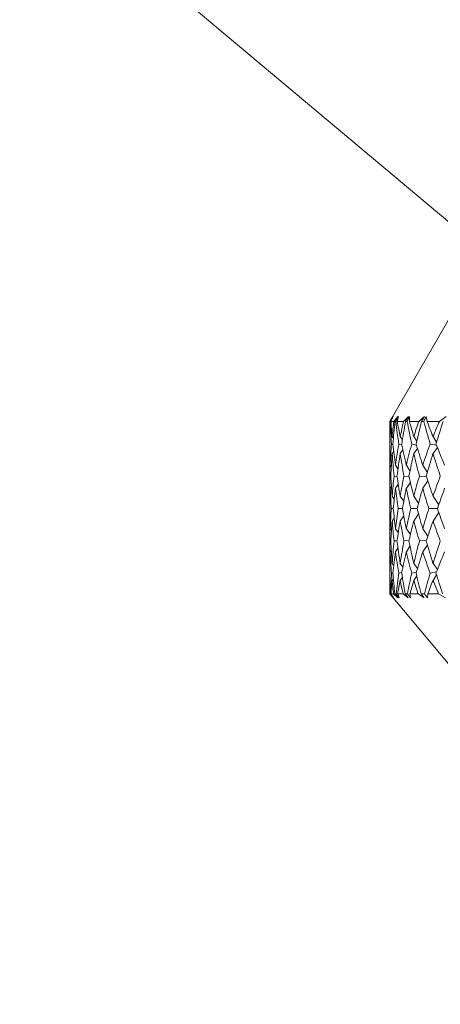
# Model space of a CAD drawing. Header units: inches. Extents: x -4.2 to 22.3, y -10.2 to 17.4.
# Tile 32 of 121: x 18.494 to 18.969, y -3.005 to -1.891. Entities that reach past the tile are written whole.
import ezdxf

# ---------------------------------------------------------------- set-up
doc = ezdxf.new("R2010")
doc.units = ezdxf.units.IN
doc.header["$MEASUREMENT"] = 0

msp = doc.modelspace()

# ---------------------------------------------------------------- linework, layer by layer
at = {"color": 7, "linetype": 'Continuous', "lineweight": 15}
for p, q in [((18.4937, -1.713), (19.0247, -2.1585)), ((19.0202, -2.1585), (18.9122, -2.3455)), ((18.9122, -2.3455), (18.9122, -2.3577)), ((18.9123, -2.3455), (18.9122, -2.3455)), ((18.9123, -2.3455), (18.9158, -2.34)), ((18.9126, -2.3455), (18.9158, -2.34)), ((18.9129, -2.3455), (18.9126, -2.3455)), ((18.9129, -2.3455), (18.916, -2.34)), ((18.9135, -2.3455), (18.916, -2.34)), ((18.9168, -2.3455), (18.9135, -2.3455)), ((18.9168, -2.3455), (18.9215, -2.34)), ((18.9181, -2.3455), (18.9215, -2.34)), ((18.9192, -2.3455), (18.9181, -2.3455)), ((18.9192, -2.3455), (18.9222, -2.34)), ((18.9208, -2.3455), (18.9222, -2.34)), ((18.9277, -2.3455), (18.9208, -2.3455)), ((18.9277, -2.3455), (18.9334, -2.34)), ((18.9301, -2.3455), (18.9334, -2.34)), ((18.9319, -2.3455), (18.9301, -2.3455)), ((18.9319, -2.3455), (18.9347, -2.34)), ((18.9345, -2.3455), (18.9347, -2.34)), ((18.945, -2.3455), (18.9345, -2.3455)), ((18.945, -2.3455), (18.9517, -2.34)), ((18.9483, -2.3455), (18.9517, -2.34)), ((18.9508, -2.3455), (18.9483, -2.3455)), ((18.9508, -2.3455), (18.9535, -2.34)), ((18.9544, -2.3455), (18.9535, -2.34)), ((18.9684, -2.3455), (18.9544, -2.3455)), ((18.9684, -2.3455), (18.9761, -2.34)), ((18.9123, -2.3628), (18.9122, -2.3627)), ((18.9163, -2.3648), (18.9149, -2.3627)), ((18.9265, -2.3665), (18.924, -2.3627)), ((18.9428, -2.3679), (18.9395, -2.3627)), ((18.9652, -2.3691), (18.9612, -2.3627)), ((18.9123, -2.3817), (18.9122, -2.3819)), ((18.9158, -2.3715), (18.9142, -2.3711)), ((18.9167, -2.3796), (18.9149, -2.3819)), ((18.9259, -2.3719), (18.9224, -2.3711)), ((18.9271, -2.3778), (18.924, -2.3819)), ((18.9423, -2.3722), (18.9371, -2.3711)), ((18.9436, -2.3763), (18.9395, -2.3819)), ((18.9651, -2.3725), (18.9579, -2.3711)), ((18.9661, -2.375), (18.9612, -2.3819)), ((18.9122, -2.3884), (18.9122, -2.4241)), ((18.9139, -2.3968), (18.9128, -2.3951)), ((18.9215, -2.3993), (18.9187, -2.3951)), ((18.9351, -2.4014), (18.931, -2.3951)), ((18.9548, -2.4031), (18.9496, -2.3951)), ((18.9133, -2.4075), (18.9124, -2.4073)), ((18.9205, -2.4077), (18.9171, -2.4073)), ((18.934, -2.4079), (18.9283, -2.4073)), ((18.9356, -2.4146), (18.931, -2.4211)), ((18.9538, -2.4081), (18.9458, -2.4073)), ((18.9554, -2.4128), (18.9496, -2.4211)), ((18.9141, -2.4193), (18.9128, -2.4211)), ((18.9219, -2.4168), (18.9187, -2.4211)), ((18.9125, -2.4303), (18.9122, -2.4299)), ((18.9173, -2.4333), (18.9149, -2.4299)), ((18.9281, -2.4357), (18.924, -2.4299)), ((18.9449, -2.4378), (18.9395, -2.4299)), ((18.9676, -2.4397), (18.9612, -2.4299)), ((18.9162, -2.444), (18.9139, -2.444)), ((18.9265, -2.444), (18.9218, -2.444)), ((18.9432, -2.444), (18.936, -2.444)), ((18.9661, -2.444), (18.9565, -2.444)), ((18.9676, -2.4484), (18.9612, -2.4582)), ((18.9125, -2.4578), (18.9122, -2.4582)), ((18.9173, -2.4548), (18.9149, -2.4582)), ((18.9281, -2.4523), (18.924, -2.4582)), ((18.9449, -2.4502), (18.9395, -2.4582)), ((18.9122, -2.464), (18.9122, -2.4997)), ((18.9141, -2.4688), (18.9128, -2.4669)), ((18.9219, -2.4713), (18.9187, -2.4669)), ((18.9356, -2.4734), (18.931, -2.4669)), ((18.9554, -2.4753), (18.9496, -2.4669)), ((18.9133, -2.4806), (18.9124, -2.4807)), ((18.9205, -2.4804), (18.9171, -2.4807)), ((18.934, -2.4801), (18.9283, -2.4807)), ((18.9538, -2.48), (18.9458, -2.4807)), ((18.9139, -2.4912), (18.9128, -2.4929)), ((18.9215, -2.4888), (18.9187, -2.4929)), ((18.9351, -2.4867), (18.931, -2.4929)), ((18.9548, -2.4849), (18.9496, -2.4929)), ((18.9123, -2.5063), (18.9122, -2.5062)), ((18.9167, -2.5085), (18.9149, -2.5062)), ((18.9271, -2.5103), (18.924, -2.5062)), ((18.9436, -2.5118), (18.9395, -2.5062)), ((18.9651, -2.5156), (18.9579, -2.517)), ((18.9661, -2.5131), (18.9612, -2.5062)), ((18.9123, -2.5253), (18.9122, -2.5253)), ((18.9158, -2.5166), (18.9142, -2.517)), ((18.9163, -2.5233), (18.9149, -2.5253)), ((18.9259, -2.5162), (18.9224, -2.517)), ((18.9265, -2.5216), (18.924, -2.5253)), ((18.9423, -2.5159), (18.9371, -2.517)), ((18.9428, -2.5202), (18.9395, -2.5253)), ((18.9652, -2.519), (18.9612, -2.5253)), ((18.9122, -2.5304), (18.9122, -2.5405)), ((18.9122, -2.5405), (19.3015, -3.0045)), ((18.9123, -2.5405), (18.9122, -2.5405)), ((18.9123, -2.5405), (18.9161, -2.5448)), ((18.9126, -2.5405), (18.9161, -2.5448)), ((18.913, -2.5405), (18.9126, -2.5405)), ((18.913, -2.5405), (18.9166, -2.5448)), ((18.9136, -2.5405), (18.9166, -2.5448)), ((18.9166, -2.5405), (18.9136, -2.5405)), ((18.9166, -2.5405), (18.9215, -2.5448)), ((18.9179, -2.5405), (18.9215, -2.5448)), ((18.9194, -2.5405), (18.9179, -2.5405)), ((18.9194, -2.5405), (18.923, -2.5448)), ((18.9212, -2.5405), (18.923, -2.5448)), ((18.9273, -2.5405), (18.9212, -2.5405)), ((18.9273, -2.5405), (18.9332, -2.5448)), ((18.9297, -2.5405), (18.9332, -2.5448)), ((18.9323, -2.5405), (18.9297, -2.5405)), ((18.9323, -2.5405), (18.9358, -2.5448)), ((18.9351, -2.5405), (18.9358, -2.5448)), ((18.9443, -2.5405), (18.9351, -2.5405)), ((18.9443, -2.5405), (18.9511, -2.5448)), ((18.9478, -2.5405), (18.9511, -2.5448)), ((18.9514, -2.5405), (18.9478, -2.5405)), ((18.9514, -2.5405), (18.9549, -2.5448)), ((18.9552, -2.5405), (18.9549, -2.5448)), ((18.9675, -2.5405), (18.9552, -2.5405)), ((18.9675, -2.5405), (18.9752, -2.5448))]:
    msp.add_line(p, q, dxfattribs=at)
for centre, major_axis, ratio, start_param, end_param in [((19.7122, -1.3268), (0.6777, 1.3696), 0.310343, 2.54914, 2.576805), ((19.7122, -3.5613), (-0.7374, 1.3756), 0.225477, 0.380131, 0.405433), ((19.7122, -1.3268), (0.648, 1.3677), 0.343002, 2.557862, 2.585527), ((19.7122, -3.5613), (-0.7547, 1.378), 0.192594, 0.395327, 0.420629), ((19.7122, -3.5613), (-0.7127, 1.3727), 0.264763, 0.363818, 0.38912), ((19.7122, -1.3268), (0.7082, 1.3723), 0.271135, 2.535782, 2.563447), ((19.7122, -1.3268), (0.6069, 1.3662), 0.38152, 2.564647, 2.592312), ((19.7122, -3.5613), (-0.7715, 1.3806), 0.153422, 0.414896, 0.440198), ((19.7122, -3.5613), (-0.683, 1.37), 0.303994, 0.349998, 0.375301), ((19.7122, -1.3268), (0.7337, 1.3752), 0.23185, 2.519835, 2.5475), ((19.7122, -1.3268), (0.5589, 1.3657), 0.419139, 2.566623, 2.594288), ((19.7122, -3.5613), (-0.7842, 1.3827), 0.114352, 0.435654, 0.460956), ((19.7122, -3.5613), (-0.648, 1.3677), 0.343002, 0.339311, 0.364614), ((19.7122, -1.3268), (0.7547, 1.378), 0.192594, 2.501846, 2.529511), ((19.7122, -1.3268), (0.5029, 1.3666), 0.455265, 2.562751, 2.590416), ((19.7122, -3.5613), (-0.7932, 1.3844), 0.075374, 0.457259, 0.482561), ((19.7122, -3.5613), (-0.6069, 1.3662), 0.38152, 0.332526, 0.357828), ((19.7122, -1.3268), (0.7715, 1.3806), 0.153422, 2.482277, 2.509942), ((19.7122, -3.5613), (-0.7337, 1.3752), 0.23185, 0.414573, 0.447521), ((19.7122, -1.3268), (0.683, 1.37), 0.303994, 2.586773, 2.615565), ((19.7122, -3.5613), (-0.7127, 1.3727), 0.264763, 0.401053, 0.434), ((19.7122, -1.3268), (0.7082, 1.3723), 0.271135, 2.57538, 2.604172), ((19.7122, -1.3268), (0.648, 1.3677), 0.343002, 2.597459, 2.626251), ((19.7122, -3.5613), (-0.7547, 1.378), 0.192594, 0.432562, 0.465509), ((19.7122, -3.5613), (-0.683, 1.37), 0.303994, 0.387233, 0.42018), ((19.7122, -1.3268), (0.7337, 1.3752), 0.23185, 2.559432, 2.588224), ((19.7122, -1.3268), (0.6069, 1.3662), 0.38152, 2.604245, 2.633037), ((19.7122, -3.5613), (-0.7715, 1.3806), 0.153422, 0.452131, 0.485078), ((19.7122, -3.5613), (-0.648, 1.3677), 0.343002, 0.376546, 0.409494), ((19.7122, -1.3268), (0.7547, 1.378), 0.192594, 2.541444, 2.570236), ((19.7122, -1.3268), (0.5589, 1.3657), 0.419139, 2.606221, 2.635013), ((19.7122, -3.5613), (-0.7842, 1.3827), 0.114352, 0.472889, 0.505836), ((19.7122, -3.5613), (-0.6069, 1.3662), 0.38152, 0.369761, 0.402708), ((19.7122, -1.3268), (0.7715, 1.3806), 0.153422, 2.521875, 2.550667), ((19.7122, -1.3268), (0.5029, 1.3666), 0.455265, 2.602349, 2.631141), ((19.7122, -3.5613), (-0.7932, 1.3844), 0.075374, 0.494494, 0.527441), ((19.7122, -3.5613), (-0.7127, 1.3727), 0.264763, 0.450088, 0.47888), ((19.7122, -3.5613), (-0.7337, 1.3752), 0.23185, 0.463609, 0.492401), ((19.7122, -3.5613), (-0.683, 1.37), 0.303994, 0.436268, 0.46506), ((19.7122, -3.5613), (-0.7547, 1.378), 0.192594, 0.481597, 0.510389), ((19.7122, -3.5613), (-0.648, 1.3677), 0.343002, 0.425582, 0.454374), ((19.7122, -3.5613), (-0.7715, 1.3806), 0.153422, 0.501166, 0.529958), ((19.7122, -3.5613), (-0.6069, 1.3662), 0.38152, 0.418796, 0.447588), ((19.7122, -3.5613), (-0.7842, 1.3827), 0.114352, 0.521924, 0.550716), ((19.7122, -3.5613), (-0.5589, 1.3657), 0.419139, 0.41682, 0.445612), ((19.7122, -1.3268), (0.7082, 1.3723), 0.271135, 2.62026, 2.647676), ((19.7122, -1.3268), (0.683, 1.37), 0.303994, 2.631652, 2.659069), ((19.7122, -1.3268), (0.7337, 1.3752), 0.23185, 2.604312, 2.631729), ((19.7122, -1.3268), (0.648, 1.3677), 0.343002, 2.642339, 2.669756), ((19.7122, -1.3268), (0.7547, 1.378), 0.192594, 2.586324, 2.613741), ((19.7122, -1.3268), (0.6069, 1.3662), 0.38152, 2.649125, 2.676542), ((19.7122, -1.3268), (0.7715, 1.3806), 0.153422, 2.566755, 2.594172), ((19.7122, -1.3268), (0.5589, 1.3657), 0.419139, 2.651101, 2.678518), ((19.7122, -1.3268), (0.7842, 1.3827), 0.114352, 2.545997, 2.573414), ((19.7122, -3.5613), (-0.7082, 1.3723), 0.271135, 0.493916, 0.521333), ((19.7122, -3.5613), (-0.683, 1.37), 0.303994, 0.482523, 0.50994), ((19.7122, -3.5613), (-0.7337, 1.3752), 0.23185, 0.509864, 0.537281), ((19.7122, -3.5613), (-0.648, 1.3677), 0.343002, 0.471837, 0.499254), ((19.7122, -3.5613), (-0.7547, 1.378), 0.192594, 0.527852, 0.555269), ((19.7122, -3.5613), (-0.6069, 1.3662), 0.38152, 0.465051, 0.492468), ((19.7122, -3.5613), (-0.7715, 1.3806), 0.153422, 0.547421, 0.574838), ((19.7122, -3.5613), (-0.5589, 1.3657), 0.419139, 0.463075, 0.490492), ((19.7122, -3.5613), (-0.7842, 1.3827), 0.114352, 0.568179, 0.595596), ((19.7122, -1.3268), (0.7127, 1.3727), 0.264763, 2.662713, 2.691505), ((19.7122, -1.3268), (0.7337, 1.3752), 0.23185, 2.649192, 2.677984), ((19.7122, -1.3268), (0.683, 1.37), 0.303994, 2.676532, 2.705325), ((19.7122, -1.3268), (0.7547, 1.378), 0.192594, 2.631204, 2.659996), ((19.7122, -1.3268), (0.648, 1.3677), 0.343002, 2.687219, 2.716011), ((19.7122, -1.3268), (0.7715, 1.3806), 0.153422, 2.611635, 2.640427), ((19.7122, -1.3268), (0.6069, 1.3662), 0.38152, 2.694005, 2.722797), ((19.7122, -1.3268), (0.7842, 1.3827), 0.114352, 2.590877, 2.619669), ((19.7122, -1.3268), (0.5589, 1.3657), 0.419139, 2.695981, 2.724773), ((19.7122, -3.5613), (-0.683, 1.37), 0.303994, 0.526028, 0.55482), ((19.7122, -3.5613), (-0.7082, 1.3723), 0.271135, 0.537421, 0.566213), ((19.7122, -3.5613), (-0.648, 1.3677), 0.343002, 0.515341, 0.544133), ((19.7122, -3.5613), (-0.7337, 1.3752), 0.23185, 0.553368, 0.58216), ((19.7122, -3.5613), (-0.6069, 1.3662), 0.38152, 0.508556, 0.537348), ((19.7122, -3.5613), (-0.7547, 1.378), 0.192594, 0.571357, 0.600149), ((19.7122, -3.5613), (-0.5589, 1.3657), 0.419139, 0.50658, 0.535372), ((19.7122, -3.5613), (-0.7715, 1.3806), 0.153422, 0.590926, 0.619718), ((19.7122, -3.5613), (-0.5029, 1.3666), 0.455265, 0.510452, 0.539244), ((19.7122, -1.3268), (0.7337, 1.3752), 0.23185, 2.694072, 2.727019), ((19.7122, -1.3268), (0.7127, 1.3727), 0.264763, 2.707593, 2.74054), ((19.7122, -1.3268), (0.7547, 1.378), 0.192594, 2.676084, 2.709031), ((19.7122, -1.3268), (0.683, 1.37), 0.303994, 2.721412, 2.75436), ((19.7122, -1.3268), (0.7715, 1.3806), 0.153422, 2.656514, 2.689462), ((19.7122, -1.3268), (0.648, 1.3677), 0.343002, 2.732099, 2.765046), ((19.7122, -1.3268), (0.7842, 1.3827), 0.114352, 2.635757, 2.668704), ((19.7122, -1.3268), (0.6069, 1.3662), 0.38152, 2.738885, 2.771832), ((19.7122, -1.3268), (0.7932, 1.3844), 0.075374, 2.614152, 2.647099), ((19.7122, -3.5613), (-0.6777, 1.3696), 0.310343, 0.564787, 0.590304), ((19.7122, -1.3268), (0.7374, 1.3756), 0.225477, 2.736159, 2.758438), ((19.7122, -3.5613), (-0.648, 1.3677), 0.343002, 0.556066, 0.581582), ((19.7122, -1.3268), (0.7547, 1.378), 0.192594, 2.720963, 2.743242), ((19.7122, -1.3268), (0.7127, 1.3727), 0.264763, 2.752472, 2.774751), ((19.7122, -3.5613), (-0.7082, 1.3723), 0.271135, 0.578146, 0.603662), ((19.7122, -3.5613), (-0.6069, 1.3662), 0.38152, 0.54928, 0.574796), ((19.7122, -1.3268), (0.7715, 1.3806), 0.153422, 2.701394, 2.723673), ((19.7122, -1.3268), (0.683, 1.37), 0.303994, 2.766292, 2.788571), ((19.7122, -3.5613), (-0.7337, 1.3752), 0.23185, 0.594093, 0.619609), ((19.7122, -3.5613), (-0.5589, 1.3657), 0.419139, 0.547304, 0.57282), ((19.7122, -1.3268), (0.7842, 1.3827), 0.114352, 2.680637, 2.702915), ((19.7122, -1.3268), (0.648, 1.3677), 0.343002, 2.776979, 2.799257), ((19.7122, -3.5613), (-0.7547, 1.378), 0.192594, 0.612081, 0.637598), ((19.7122, -3.5613), (-0.5029, 1.3666), 0.455265, 0.551176, 0.576693), ((19.7122, -1.3268), (0.7932, 1.3844), 0.075374, 2.659032, 2.68131), ((19.7122, -1.3268), (0.6069, 1.3662), 0.38152, 2.783765, 2.806043), ((19.7122, -3.5613), (-0.7715, 1.3806), 0.153422, 0.63165, 0.657167)]:
    msp.add_ellipse(centre, major_axis=major_axis, ratio=ratio, start_param=start_param, end_param=end_param, dxfattribs=at)

doc.saveas('drawing.dxf')
